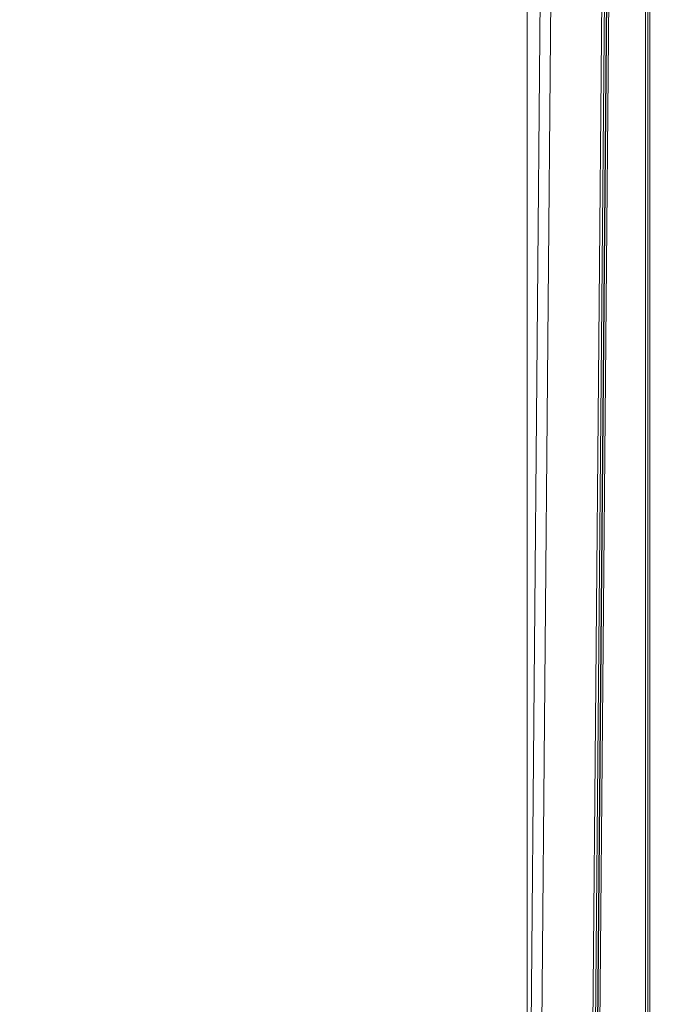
# Model space of a CAD drawing. Header units: millimetres. Extents: x 0 to 2100, y 0 to 1485.
# Tile 4 of 116: x 241 to 317, y 316 to 431. Entities that reach past the tile are written whole.
import ezdxf

# ---------------------------------------------------------------- set-up
doc = ezdxf.new("R2010")
doc.units = ezdxf.units.MM
doc.header["$LTSCALE"] = 5
doc.styles.add('SLDTEXTSTYLE1', font='TXT', dxfattribs={"width": 0.75})
doc.dimstyles.new('SLDDIMSTYLE2', dxfattribs={"dimtxt": 12.5, "dimasz": 15, "dimexe": 0, "dimexo": 0.0625, "dimgap": 3.125, "dimtad": 1, "dimdec": 0, "dimlfac": 0.8, "dimrnd": 1e-09, "dimzin": 12, "dimdsep": 46, "dimtxsty": 'SLDTEXTSTYLE1', "dimblk1": 'CLOSED', "dimblk2": 'CLOSED', "dimsah": 1, "dimcen": 0.09, "dimadec": 0, "dimazin": 3, "dimtfac": 1, "dimtmove": 0, "dimatfit": 0, "dimldrblk": 'CLOSED', "dimfxl": 1, "dimfrac": 2, "dimtolj": 1, "dimtzin": 12, "dimarcsym": 0})

# ---------------------------------------------------------------- blocks, each defined once
blk = doc.blocks.new('_CLOSED')
at = {"color": 0, "linetype": 'ByBlock', "lineweight": -2}
for p, q in [((-1, 0.166667), (0, 0)), ((-1, 0.166667), (-1, -0.166667)), ((0, 0), (-1, -0.166667)), ((0, 0), (-1, 0))]:
    blk.add_line(p, q, dxfattribs=at)
blk = doc.blocks.new('_D_6')
at = {"color": 7, "linetype": 'Continuous', "lineweight": 0}
for p, q in [((299.99, 262.98), (299.99, 575.98)), ((324.42, 551.19), (324.42, 575.98)), ((299.99, 570.98), (240.73, 570.98)), ((299.99, 570.98), (324.42, 570.98)), ((324.42, 570.98), (354.42, 570.98))]:
    blk.add_line(p, q, dxfattribs=at)
at = {"color": 7, "linetype": 'Continuous', "lineweight": 0, "xscale": 15, "yscale": 15}
blk.add_blockref('_CLOSED', (299.99, 570.98, -23.72), dxfattribs=at)
at = {"color": 7, "linetype": 'Continuous', "lineweight": 0, "xscale": 15, "yscale": 15, "rotation": 180}
blk.add_blockref('_CLOSED', (324.42, 570.98, -23.72), dxfattribs=at)
at = {"color": 7, "linetype": 'Continuous', "lineweight": 0, "insert": (240.73, 587.09), "char_height": 12.5, "attachment_point": 1, "style": 'SLDTEXTSTYLE1'}
blk.add_mtext('20', dxfattribs=at)

msp = doc.modelspace()

# ---------------------------------------------------------------- linework, layer by layer
at = {"color": 7, "linetype": 'Continuous', "lineweight": 15}
for p, q in [((299.99, 257.98), (302.4, 534.15)), ((303.65, 534.19), (301.24, 257.98)), ((307.18, 257.98), (309.35, 506.76)), ((309.65, 506.76), (307.48, 257.98)), ((307.94, 279.97), (309.89, 502.73)), ((310.14, 502.73), (308.19, 279.97)), ((313.82, 280.34), (313.82, 502.35)), ((314.07, 502.36), (314.07, 280.34)), ((314.08, 280.34), (314.08, 502.38)), ((314.33, 502.38), (314.33, 280.35)), ((309.82, 495.57), (307.73, 258.04))]:
    msp.add_line(p, q, dxfattribs=at)

# ---------------------------------------------------------------- dimensions: what is measured, and where the dimension line sits
at = {"color": 7, "linetype": 'Continuous', "lineweight": 0}
dim = msp.add_linear_dim(base=(324.42, 570.98), p1=(299.99, 257.98), p2=(324.42, 546.19), dimstyle='SLDDIMSTYLE2', dxfattribs=at)
dim.commit()
dim.dimension.update_dxf_attribs({"geometry": '_D_6', "text_midpoint": (249.97, 570.98), "dimtype": 160})

doc.saveas('drawing.dxf')
